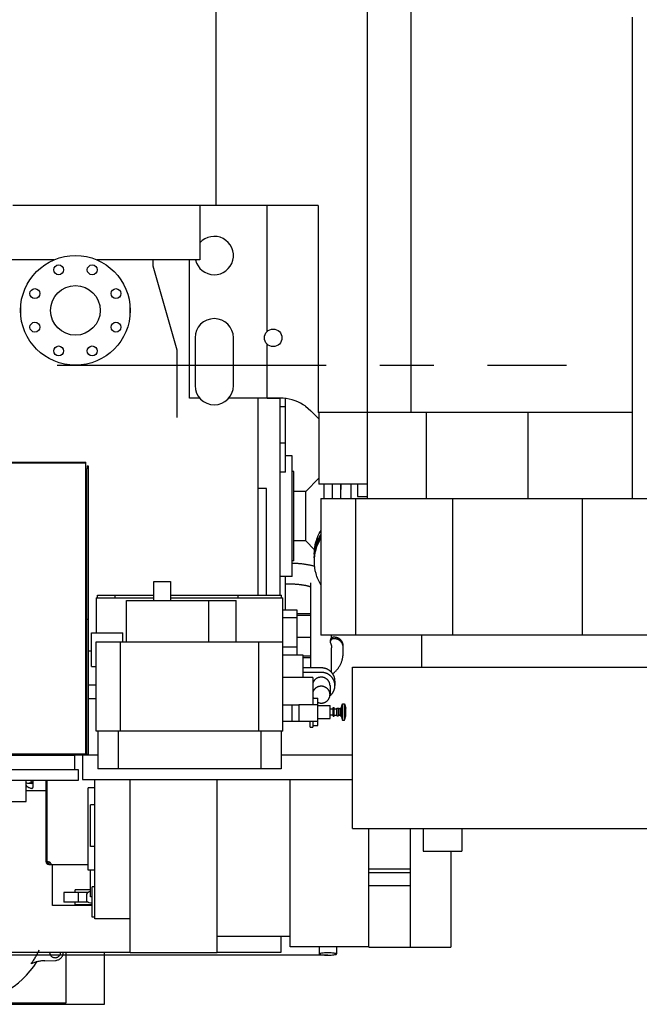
# Model space of a CAD drawing. Header units: millimetres. Extents: x 0 to 1189, y 0 to 841.
# Tile 55 of 103: x 896 to 953, y 192 to 281. Entities that reach past the tile are written whole.
import ezdxf
from ezdxf.enums import TextEntityAlignment as Align

# ---------------------------------------------------------------- set-up
doc = ezdxf.new("R2010")
doc.units = ezdxf.units.MM
doc.header["$LTSCALE"] = 65.395
doc.linetypes.add('CENTER', pattern=[0.6, 0.375, -0.075, 0.075, -0.075])
doc.linetypes.add('PHANTOM', pattern=[0.8, 0.45, -0.05, 0.1, -0.05, 0.1, -0.05])
doc.layers.get('0').update_dxf_attribs({"linetype": 'CONTINUOUS'})
for name, color, linetype in [('1007_881500_59_ABL712', 7, 'CONTINUOUS'), ('1007_881501_99_PBL713', 7, 'CONTINUOUS'), ('1907_734000_04_SIMPLE1_C_ABL644', 7, 'CONTINUOUS'), ('1907_734000_04_SIMPLE1_T1_C_PBL645', 7, 'CONTINUOUS'), ('1907_766000_05_SIMPLE1_T1_X_PBL708', 7, 'CONTINUOUS'), ('1907_766000_05_SIMPLE1_X_ABL707', 7, 'CONTINUOUS'), ('1907_881500_13_ABL711', 7, 'CONTINUOUS'), ('1937_111000_09_SIMPLE1_D_ABL646', 7, 'CONTINUOUS'), ('1937_111000_09_SIMPLE1_T1_D_PBL647', 7, 'CONTINUOUS'), ('1937_111200_09_SIMPLE1_B_ABL650', 7, 'CONTINUOUS'), ('1937_111200_09_SIMPLE1_T11_B_PBL750', 7, 'CONTINUOUS'), ('1937_111200_09_SIMPLE1_T7_B_PBL723', 7, 'CONTINUOUS'), ('32007_040000_TLKGS_KS_V_ABL630', 7, 'CONTINUOUS'), ('32007_041000_TLKGS_KS_V_ABL631', 7, 'CONTINUOUS'), ('32007_060000_TLKGS_KGS_ABL709', 7, 'CONTINUOUS'), ('32007_060000_TLKGS_KGS_V_ABL703', 7, 'CONTINUOUS'), ('32007_061000_TLKGS_KGS_ABL710', 7, 'CONTINUOUS'), ('32007_061000_TLKGS_KGS_V_ABL704', 7, 'CONTINUOUS'), ('32007_062000_TLKGS_KGS_TL_V_ABL719', 7, 'CONTINUOUS'), ('32007_116500_01_SIMPLE1_T1_X_PBL945', 7, 'CONTINUOUS'), ('32007_116500_01_SIMPLE1_T3_X_PBL946', 7, 'CONTINUOUS'), ('32007_116500_01_SIMPLE1_X#AF3_ABL660', 7, 'CONTINUOUS'), ('32007_390200_01_SIMPLE1_T2_X_PBL774', 7, 'CONTINUOUS'), ('32007_390200_01_SIMPLE1_X#AF0_ABL663', 7, 'CONTINUOUS'), ('32007_448100_02_SIMPLE1_T1_X_PBL706', 7, 'CONTINUOUS'), ('32007_448100_02_SIMPLE1_T2_X_PBL775', 7, 'CONTINUOUS'), ('32007_448100_02_SIMPLE1_X_ABL705', 7, 'CONTINUOUS'), ('32007_633500_01_SIMPLE1_T1_X_PBL777', 7, 'CONTINUOUS'), ('32007_633500_01_SIMPLE1_X_ABL776', 7, 'CONTINUOUS'), ('32007_641400_01_SIMPLE1_T1_X_PBL779', 7, 'CONTINUOUS'), ('32007_641400_01_SIMPLE1_X_ABL778', 7, 'CONTINUOUS'), ('32007_644000_01_SIMPLE1_T1_X_PBL741', 7, 'CONTINUOUS'), ('32007_644000_01_SIMPLE1_X#AF1_ABL740', 7, 'CONTINUOUS'), ('32007_648500_01_SIMPLE1_T1_X_PBL753', 7, 'CONTINUOUS'), ('32007_648500_01_SIMPLE1_X_ABL752', 7, 'CONTINUOUS'), ('32007_723600_01_SIMPLE1_A_ABL748', 7, 'CONTINUOUS'), ('32007_723600_01_SIMPLE1_T1_A_PBL749', 7, 'CONTINUOUS'), ('32007_725700_01_SIMPLE1_T1_X_PBL721', 7, 'CONTINUOUS'), ('32007_725700_01_SIMPLE1_X_ABL720', 7, 'CONTINUOUS'), ('32007_836000_02_SIMPLE1_T2_X_PBL949', 7, 'CONTINUOUS'), ('32007_836000_02_SIMPLE1_T3_X_PBL781', 7, 'CONTINUOUS'), ('32007_836000_02_SIMPLE1_X_ABL780', 7, 'CONTINUOUS'), ('32067_000000_TLKGS_MARKETING_ABL629', 7, 'CONTINUOUS'), ('32067_030000_TLKGS_V_ABL640', 7, 'CONTINUOUS'), ('32067_100000_TLKGS_V_ABL641', 7, 'CONTINUOUS'), ('32067_152000_01_SIMPLE1_T1_X_PBL643', 7, 'CONTINUOUS'), ('32067_152000_01_SIMPLE1_T2_X_PBL698', 7, 'CONTINUOUS'), ('32067_152000_01_SIMPLE1_X_ABL642', 7, 'CONTINUOUS'), ('32067_171000_01_SIMPLE1_T1_X_PBL673', 7, 'CONTINUOUS'), ('32067_171000_01_SIMPLE1_T3_X_PBL728', 7, 'CONTINUOUS'), ('32067_171000_01_SIMPLE1_X_ABL668', 7, 'CONTINUOUS'), ('32067_300000_TLKGS_V_ABL653', 7, 'CONTINUOUS'), ('32067_390200_01_SIMPLE1_T1_X_PBL655', 7, 'CONTINUOUS'), ('32067_390200_01_SIMPLE1_X_ABL654', 7, 'CONTINUOUS'), ('32067_700000_TLKGS_V_ABL665', 7, 'CONTINUOUS'), ('32067_727000_01_SIMPLE1_T1_X_PBL667', 7, 'CONTINUOUS'), ('32067_727000_01_SIMPLE1_X_ABL666', 7, 'CONTINUOUS'), ('34007_452000_01_SIMPLE1_T1_X_PBL727', 7, 'CONTINUOUS'), ('34007_452000_01_SIMPLE1_X_ABL726', 7, 'CONTINUOUS'), ('D6336-L63X30_PBL722', 7, 'CONTINUOUS'), ('top_7_VBL628', 7, 'CONTINUOUS')]:
    doc.layers.add(name, color=color, linetype=linetype)
doc.styles.get("Standard").update_dxf_attribs({"font": 'txt', "width": 0.6})
doc.dimstyles.new('DIMSTYLE_2', dxfattribs={"dimtxt": 3.5, "dimasz": 3.5, "dimexe": 1.8, "dimexo": 0, "dimgap": 0.875, "dimtad": 1, "dimdec": 0, "dimlfac": 20, "dimdsep": 46, "dimtxsty": 'Standard', "dimblk": '_FILLED', "dimblk1": '_FILLED', "dimblk2": '_FILLED', "dimcen": 0.09, "dimadec": 0, "dimazin": 0, "dimtp": 2, "dimtm": 2, "dimtfac": 1, "dimtdec": 0, "dimtofl": 0, "dimtmove": 0, "dimatfit": 3, "dimldrblk": '_FILLED', "dimfxl": 1, "dimtolj": 1, "dimarcsym": 0})

# ---------------------------------------------------------------- blocks, each defined once
blk = doc.blocks.new('_FILLED')
at = {"color": 0, "linetype": 'ByBlock'}
blk.add_solid([(0, 0), (-1, 0.167), (-1, -0.167)], dxfattribs=at)
blk = doc.blocks.new('*D2')
at = {"color": 2, "linetype": 'Continuous'}
for p, q in [((940.557, 305.65), (695.6, 305.65)), ((697.4, 305.65), (697.4, 250.94)), ((697.4, 196.231), (697.4, 250.94)), ((924.363, 196.231), (695.6, 196.231))]:
    blk.add_line(p, q, dxfattribs=at)
at = {"color": 2, "linetype": 'Continuous', "xscale": 3.5, "yscale": 3.5, "zscale": 3.5}
for p, rotation in [((697.4, 305.65), 90), ((697.4, 196.231), 270)]:
    blk.add_blockref('_FILLED', p, dxfattribs=dict(at, rotation=rotation))
at = {"color": 2, "linetype": 'Continuous', "width": 0.636905}
blk.add_text('2188', height=3.5, rotation=90, dxfattribs=at).set_placement((696.525, 250.94), align=Align.CENTER)
blk = doc.blocks.new('*D32')
at = {"color": 2, "linetype": 'Continuous'}
for p, q in [((707.4, 285.975), (707.4, 325.985)), ((994.588, 254.072), (994.588, 325.985)), ((707.4, 324.185), (850.994, 324.185)), ((994.588, 324.185), (850.994, 324.185))]:
    blk.add_line(p, q, dxfattribs=at)
at = {"color": 2, "linetype": 'Continuous', "xscale": 3.5, "yscale": 3.5, "zscale": 3.5, "rotation": 180}
blk.add_blockref('_FILLED', (707.4, 324.185), dxfattribs=at)
at = {"color": 2, "linetype": 'Continuous', "xscale": 3.5, "yscale": 3.5, "zscale": 3.5}
blk.add_blockref('_FILLED', (994.588, 324.185), dxfattribs=at)
at = {"color": 2, "linetype": 'Continuous', "width": 0.672619}
blk.add_text('5744', height=3.5, dxfattribs=at).set_placement((850.994, 325.06), align=Align.CENTER)
blk = doc.blocks.new('1907_734000_04_SIMPLE1_T1_C_PBL645', base_point=(824.801, 250))
at = {"layer": '1907_734000_04_SIMPLE1_T1_C_PBL645', "color": 2, "linetype": 'CENTER'}
blk.add_line((703.492, 250), (946.109, 250), dxfattribs=at)
blk = doc.blocks.new('1907_734000_04_SIMPLE1_C_ABL644', base_point=(824.801, 250))
at = {"layer": '1907_734000_04_SIMPLE1_T1_C_PBL645'}
blk.add_blockref('1907_734000_04_SIMPLE1_T1_C_PBL645', (824.801, 250), dxfattribs=at)
blk = doc.blocks.new('32007_041000_TLKGS_KS_V_ABL631', base_point=(824.801, 259.118))
at = {"layer": '1907_734000_04_SIMPLE1_C_ABL644'}
blk.add_blockref('1907_734000_04_SIMPLE1_C_ABL644', (824.801, 250), dxfattribs=at)
blk = doc.blocks.new('32007_040000_TLKGS_KS_V_ABL630', base_point=(824.801, 259.118))
at = {"layer": '32007_041000_TLKGS_KS_V_ABL631'}
blk.add_blockref('32007_041000_TLKGS_KS_V_ABL631', (824.801, 259.118), dxfattribs=at)
blk = doc.blocks.new('32067_152000_01_SIMPLE1_T1_X_PBL643', base_point=(821.2, 250))
at = {"layer": '32067_152000_01_SIMPLE1_T1_X_PBL643', "color": 8, "linetype": 'PHANTOM'}
for p, q in [((920.75, 230.05), (920.5, 230.05)), ((922.8, 222.416), (922.8, 230.173)), ((922.8, 227.33), (921.513, 227.33)), ((922.8, 227.193), (921.513, 227.193)), ((924.7, 225.149), (924.7, 225.41)), ((921.513, 225.222), (922.8, 225.222)), ((924.572, 224.913), (924.572, 224.776)), ((924.95, 225.202), (924.872, 225.202)), ((924.95, 225.064), (924.872, 225.064)), ((925.75, 223.766), (925.75, 224.433)), ((922.8, 223.472), (922.075, 223.472)), ((924.7, 221.995), (924.7, 224.247)), ((922.8, 223.334), (922.075, 223.334)), ((923.75, 222.416), (922.075, 222.416)), ((923.75, 222.003), (922.075, 222.003)), ((924.55, 220.801), (924.55, 219.975)), ((925, 221.215), (925, 220.801)), ((920.1, 196.5), (920.1, 197.944)), ((892.25, 196.5), (906.325, 196.5)), ((914.275, 196.5), (920.1, 196.5))]:
    blk.add_line(p, q, dxfattribs=at)
blk.add_arc((923.703, 219.978), 0.753, 200.86349, 205.89262, dxfattribs=at)
for points, knots in [([(923.153, 231.665), (922.84, 231.754), (922.157, 231.882), (921.466, 231.934), (921.1, 231.945)], [0, 0, 0, 0, 0.470758, 1, 1, 1, 1]), ([(922.801, 229.785), (922.679, 229.828), (922.391, 229.904), (921.709, 230.019), (921.145, 230.05), (920.75, 230.05)], [0, 0, 0, 0, 0.186928, 0.429471, 1, 1, 1, 1]), ([(924.872, 225.202), (924.796, 225.202), (924.639, 225.143), (924.572, 224.987), (924.572, 224.913)], [0, 0, 0, 0, 0.506982, 1, 1, 1, 1]), ([(924.872, 225.064), (924.796, 225.064), (924.639, 225.005), (924.572, 224.85), (924.572, 224.776)], [0, 0, 0, 0, 0.506982, 1, 1, 1, 1]), ([(925.75, 224.433), (925.75, 224.533), (925.708, 224.737), (925.529, 224.992), (925.263, 225.162), (925.054, 225.202), (924.95, 225.202)], [0, 0, 0, 0, 0.245421, 0.493549, 0.745456, 1, 1, 1, 1]), ([(925.75, 224.295), (925.75, 224.395), (925.708, 224.599), (925.529, 224.854), (925.263, 225.024), (925.054, 225.064), (924.95, 225.064)], [0, 0, 0, 0, 0.245421, 0.493549, 0.745456, 1, 1, 1, 1]), ([(924.793, 221.875), (925.085, 222.095), (925.574, 222.67), (925.75, 223.406), (925.75, 223.766)], [0, 0, 0, 0, 0.503475, 1, 1, 1, 1]), ([(925, 221.215), (925, 221.371), (924.934, 221.69), (924.654, 222.089), (924.239, 222.355), (923.912, 222.416), (923.75, 222.416)], [0, 0, 0, 0, 0.245421, 0.493549, 0.745456, 1, 1, 1, 1]), ([(925, 220.801), (925, 220.958), (924.934, 221.276), (924.654, 221.676), (924.239, 221.941), (923.912, 222.003), (923.75, 222.003)], [0, 0, 0, 0, 0.245421, 0.493549, 0.745456, 1, 1, 1, 1]), ([(924.55, 220.801), (924.55, 220.89), (924.517, 221.071), (924.328, 221.385), (923.899, 221.623), (923.415, 221.54), (923.128, 221.309), (923.031, 221.15), (922.999, 221.067)], [0, 0, 0, 0, 0.123276, 0.247657, 0.497529, 0.749534, 0.875605, 1, 1, 1, 1]), ([(924.545, 219.874), (924.684, 219.984), (924.917, 220.268), (925, 220.626), (925, 220.801)], [0, 0, 0, 0, 0.503329, 1, 1, 1, 1]), ([(924.55, 219.975), (924.55, 220.064), (924.517, 220.244), (924.328, 220.558), (923.899, 220.796), (923.415, 220.713), (923.127, 220.482), (923.031, 220.323), (922.999, 220.239)], [0, 0, 0, 0, 0.123278, 0.24766, 0.497535, 0.749538, 0.875607, 1, 1, 1, 1]), ([(923.45, 219.262), (923.57, 219.215), (923.836, 219.179), (924.212, 219.309), (924.484, 219.595), (924.55, 219.85), (924.55, 219.975)], [0, 0, 0, 0, 0.253798, 0.506658, 0.755264, 1, 1, 1, 1])]:
    blk.add_open_spline(points, degree=3, knots=knots, dxfattribs=at)
for points in [[(924.572, 224.776), (924.572, 224.732), (924.583, 224.687), (924.603, 224.649)], [(924.603, 224.649), (924.666, 224.526), (924.7, 224.385), (924.7, 224.247)]]:
    blk.add_open_spline(points, degree=3, dxfattribs=at)
blk = doc.blocks.new('32067_152000_01_SIMPLE1_T2_X_PBL698', base_point=(891, 196.979))
at = {"layer": '32067_152000_01_SIMPLE1_T2_X_PBL698', "color": 8, "linetype": 'PHANTOM'}
for p, q in [((878, 196.5), (878, 191.75)), ((881.5, 196.5), (881.5, 191.875)), ((882.479, 195.75), (883.424, 195.724)), ((898.576, 195.724), (899.521, 195.75)), ((900.5, 191.875), (900.5, 196.5)), ((904, 191.75), (904, 196.5)), ((878, 191.75), (904, 191.75)), ((881.5, 191.875), (900.5, 191.875))]:
    blk.add_line(p, q, dxfattribs=at)
for radius in [2.207, 2.085]:
    blk.add_circle((891, 200), radius, dxfattribs=at)
for centre, radius, start, end in [((891, 200), 2.598, 238.92146, 301.07854), ((891, 200), 7.788, 205.00497, 215.71532), ((891, 200), 3.5, 249.01327, 290.98673), ((891, 200), 7.788, 324.28468, 334.99503), ((882.5, 196.5), 0.75, 179.99137, 268.382), ((882.5, 196.5), 0.5, 180, 360), ((883.325, 192.225), 3.5, 67.28581, 88.382), ((898.675, 192.225), 3.5, 91.618, 112.71419), ((899.5, 196.5), 0.5, 180, 360), ((899.5, 196.5), 0.75, 271.618, 0.00863), ((891, 200), 8.125, 212.57357, 327.42643)]:
    blk.add_arc(centre, radius, start, end, dxfattribs=at)
blk = doc.blocks.new('32067_152000_01_SIMPLE1_X_ABL642', base_point=(821.2, 250))
at = {"layer": '32067_152000_01_SIMPLE1_T1_X_PBL643'}
blk.add_blockref('32067_152000_01_SIMPLE1_T1_X_PBL643', (821.2, 250), dxfattribs=at)
at = {"layer": '32067_152000_01_SIMPLE1_T2_X_PBL698'}
blk.add_blockref('32067_152000_01_SIMPLE1_T2_X_PBL698', (891, 196.979), dxfattribs=at)
blk = doc.blocks.new('1937_111000_09_SIMPLE1_T1_D_PBL647', base_point=(817.95, 248.521))
at = {"layer": '1937_111000_09_SIMPLE1_T1_D_PBL647', "color": 7, "linetype": 'Continuous'}
for p, q in [((918, 229.05), (918, 246.995)), ((841.022, 214.5), (903.4, 214.5)), ((896.85, 211.25), (898.675, 211.25))]:
    blk.add_line(p, q, dxfattribs=at)
blk.add_arc((898.5, 215), 0.875, 214.63949, 218.51591, dxfattribs=at)
blk = doc.blocks.new('1937_111000_09_SIMPLE1_D_ABL646', base_point=(817.95, 248.521))
at = {"layer": '1937_111000_09_SIMPLE1_T1_D_PBL647'}
blk.add_blockref('1937_111000_09_SIMPLE1_T1_D_PBL647', (817.95, 248.521), dxfattribs=at)
blk = doc.blocks.new('1937_111200_09_SIMPLE1_T7_B_PBL723', base_point=(888.53, 213.3))
at = {"layer": '1937_111200_09_SIMPLE1_T7_B_PBL723', "color": 7, "linetype": 'Continuous'}
for p, q in [((875.755, 214.45), (901.305, 214.45)), ((875.755, 213.15), (875.755, 214.45)), ((901.305, 213.15), (901.305, 214.45)), ((875.455, 213.15), (901.605, 213.15)), ((875.455, 213.15), (875.455, 212.15)), ((901.605, 213.15), (901.605, 212.15)), ((901.605, 212.15), (875.455, 212.15))]:
    blk.add_line(p, q, dxfattribs=at)
blk = doc.blocks.new('1937_111200_09_SIMPLE1_T11_B_PBL750', base_point=(918.375, 233.9))
at = {"layer": '1937_111200_09_SIMPLE1_T11_B_PBL750', "color": 7, "linetype": 'Continuous'}
for p, q in [((918.75, 238.75), (918, 238.75)), ((918.75, 229.05), (918.75, 238.75))]:
    blk.add_line(p, q, dxfattribs=at)
blk = doc.blocks.new('1937_111200_09_SIMPLE1_B_ABL650', base_point=(818.7, 242.039))
at = {"layer": '1937_111200_09_SIMPLE1_T11_B_PBL750'}
blk.add_blockref('1937_111200_09_SIMPLE1_T11_B_PBL750', (918.375, 233.9), dxfattribs=at)
at = {"layer": '1937_111200_09_SIMPLE1_T7_B_PBL723'}
blk.add_blockref('1937_111200_09_SIMPLE1_T7_B_PBL723', (888.53, 213.3), dxfattribs=at)
blk = doc.blocks.new('32007_116500_01_SIMPLE1_T1_X_PBL945', base_point=(901.35, 255))
at = {"layer": '32007_116500_01_SIMPLE1_T1_X_PBL945', "color": 7, "linetype": 'Continuous'}
for start, end in [(177.00422, 182.99578), (357.00422, 2.99578)]:
    blk.add_arc((901.35, 255), 5, start, end, dxfattribs=at)
blk = doc.blocks.new('32007_116500_01_SIMPLE1_T3_X_PBL946', base_point=(901.35, 255))
at = {"layer": '32007_116500_01_SIMPLE1_T3_X_PBL946', "color": 7, "linetype": 'Continuous'}
for centre, radius in [((901.35, 255), 5), ((899.819, 258.696), 0.45), ((902.881, 258.696), 0.45), ((897.654, 256.531), 0.45), ((901.35, 255), 2.263), ((905.046, 256.531), 0.45), ((897.654, 253.469), 0.45), ((905.046, 253.469), 0.45), ((899.819, 251.304), 0.45), ((902.881, 251.304), 0.45)]:
    blk.add_circle(centre, radius, dxfattribs=at)
blk = doc.blocks.new('32007_116500_01_SIMPLE1_X#AF3_ABL660', base_point=(817.15, 251.65))
at = {"layer": '32007_116500_01_SIMPLE1_T1_X_PBL945'}
blk.add_blockref('32007_116500_01_SIMPLE1_T1_X_PBL945', (901.35, 255), dxfattribs=at)
at = {"layer": '32007_116500_01_SIMPLE1_T3_X_PBL946'}
blk.add_blockref('32007_116500_01_SIMPLE1_T3_X_PBL946', (901.35, 255), dxfattribs=at)
blk = doc.blocks.new('32067_171000_01_SIMPLE1_T1_X_PBL673', base_point=(818.9, 227.608))
at = {"layer": '32067_171000_01_SIMPLE1_T1_X_PBL673', "color": 7, "linetype": 'Continuous'}
for p, q in [((892.171, 241.113), (902.3, 241.113)), ((892.201, 241.166), (902.3, 241.166)), ((902.3, 214.55), (902.3, 241.166)), ((902.3, 214.55), (735.5, 214.55))]:
    blk.add_line(p, q, dxfattribs=at)
blk = doc.blocks.new('32067_171000_01_SIMPLE1_T3_X_PBL728', base_point=(902.4, 227.69))
at = {"layer": '32067_171000_01_SIMPLE1_T3_X_PBL728', "color": 7, "linetype": 'Continuous'}
for p, q in [((902.3, 240.56), (902.425, 240.56)), ((902.35, 240.56), (902.35, 214.55)), ((902.425, 240.83), (902.5, 240.83)), ((902.425, 240.83), (902.425, 240.56)), ((902.5, 240.83), (902.5, 214.55)), ((902.3, 240.485), (902.35, 240.485)), ((902.35, 226.848), (902.5, 226.848)), ((902.35, 214.55), (902.5, 214.55))]:
    blk.add_line(p, q, dxfattribs=at)
blk = doc.blocks.new('32067_171000_01_SIMPLE1_X_ABL668', base_point=(818.134, 227.608))
at = {"layer": '32067_171000_01_SIMPLE1_T1_X_PBL673'}
blk.add_blockref('32067_171000_01_SIMPLE1_T1_X_PBL673', (818.9, 227.608), dxfattribs=at)
at = {"layer": '32067_171000_01_SIMPLE1_T3_X_PBL728'}
blk.add_blockref('32067_171000_01_SIMPLE1_T3_X_PBL728', (902.4, 227.69), dxfattribs=at)
blk = doc.blocks.new('32067_100000_TLKGS_V_ABL641', base_point=(821.2, 250))
at = {"layer": '1937_111000_09_SIMPLE1_D_ABL646'}
blk.add_blockref('1937_111000_09_SIMPLE1_D_ABL646', (817.95, 248.521), dxfattribs=at)
at = {"layer": '1937_111200_09_SIMPLE1_B_ABL650'}
blk.add_blockref('1937_111200_09_SIMPLE1_B_ABL650', (818.7, 242.039), dxfattribs=at)
at = {"layer": '32007_116500_01_SIMPLE1_X#AF3_ABL660'}
blk.add_blockref('32007_116500_01_SIMPLE1_X#AF3_ABL660', (817.15, 251.65), dxfattribs=at)
at = {"layer": '32067_152000_01_SIMPLE1_X_ABL642'}
blk.add_blockref('32067_152000_01_SIMPLE1_X_ABL642', (821.2, 250), dxfattribs=at)
at = {"layer": '32067_171000_01_SIMPLE1_X_ABL668'}
blk.add_blockref('32067_171000_01_SIMPLE1_X_ABL668', (818.134, 227.608), dxfattribs=at)
blk = doc.blocks.new('32067_390200_01_SIMPLE1_T1_X_PBL655', base_point=(808.128, 246.05))
at = {"layer": '32067_390200_01_SIMPLE1_T1_X_PBL655', "color": 7, "linetype": 'Continuous'}
for p, q in [((896.85, 214.45), (896.85, 214.5)), ((896.85, 210.25), (896.85, 212.15)), ((895.5, 210.25), (896.85, 210.25))]:
    blk.add_line(p, q, dxfattribs=at)
blk = doc.blocks.new('32067_390200_01_SIMPLE1_X_ABL654', base_point=(808.1275, 246.05))
at = {"layer": '32067_390200_01_SIMPLE1_T1_X_PBL655'}
blk.add_blockref('32067_390200_01_SIMPLE1_T1_X_PBL655', (808.1275, 246.05), dxfattribs=at)
blk = doc.blocks.new('32007_390200_01_SIMPLE1_T2_X_PBL774', base_point=(909.5, 252.415))
at = {"layer": '32007_390200_01_SIMPLE1_T2_X_PBL774', "color": 40, "linetype": 'Continuous'}
for p, q in [((908.4, 259.604), (908.4, 259.061)), ((908.4, 259.061), (910.6, 251.39)), ((910.6, 251.39), (910.6, 245.227))]:
    blk.add_line(p, q, dxfattribs=at)
blk = doc.blocks.new('32007_390200_01_SIMPLE1_X#AF0_ABL663', base_point=(819.6, 245.75))
at = {"layer": '32007_390200_01_SIMPLE1_T2_X_PBL774'}
blk.add_blockref('32007_390200_01_SIMPLE1_T2_X_PBL774', (909.5, 252.415), dxfattribs=at)
blk = doc.blocks.new('32067_300000_TLKGS_V_ABL653', base_point=(815.002, 255.705))
at = {"layer": '32007_390200_01_SIMPLE1_X#AF0_ABL663'}
blk.add_blockref('32007_390200_01_SIMPLE1_X#AF0_ABL663', (819.6, 245.75), dxfattribs=at)
at = {"layer": '32067_390200_01_SIMPLE1_X_ABL654'}
blk.add_blockref('32067_390200_01_SIMPLE1_X_ABL654', (808.128, 246.05), dxfattribs=at)
blk = doc.blocks.new('32067_727000_01_SIMPLE1_T1_X_PBL667', base_point=(855.913, 265.322))
at = {"layer": '32067_727000_01_SIMPLE1_T1_X_PBL667', "color": 7, "linetype": 'Continuous'}
for p, q in [((914.135, 294.242), (914.135, 264.55)), ((927.975, 237.86), (927.975, 294.242)), ((931.938, 245.685), (931.938, 294.24)), ((952.125, 237.86), (952.125, 281.74)), ((923.462, 264.55), (895.638, 264.55)), ((912.689, 264.55), (912.689, 259.604)), ((923.462, 264.55), (923.462, 245.685)), ((899.412, 259.604), (753.964, 259.604)), ((912.689, 259.604), (903.288, 259.604)), ((952.125, 245.685), (923.462, 245.685)), ((923.541, 245.685), (923.541, 239.15)), ((933.341, 237.86), (933.341, 245.685)), ((942.614, 237.86), (942.614, 245.685)), ((927.975, 239.15), (923.541, 239.15)), ((923.723, 237.86), (971.978, 237.86)), ((923.723, 237.86), (923.723, 225.41)), ((926.887, 237.86), (926.887, 225.41)), ((935.702, 237.86), (935.702, 225.41)), ((947.517, 237.86), (947.517, 225.41)), ((970.556, 225.41), (923.723, 225.41))]:
    blk.add_line(p, q, dxfattribs=at)
blk = doc.blocks.new('32067_727000_01_SIMPLE1_X_ABL666', base_point=(855.913, 265.322))
at = {"layer": '32067_727000_01_SIMPLE1_T1_X_PBL667'}
blk.add_blockref('32067_727000_01_SIMPLE1_T1_X_PBL667', (855.913, 265.322), dxfattribs=at)
blk = doc.blocks.new('32067_700000_TLKGS_V_ABL665', base_point=(855.913, 265.322))
at = {"layer": '32067_727000_01_SIMPLE1_X_ABL666'}
blk.add_blockref('32067_727000_01_SIMPLE1_X_ABL666', (855.913, 265.322), dxfattribs=at)
blk = doc.blocks.new('32067_030000_TLKGS_V_ABL640', base_point=(848.501, 250))
at = {"layer": '32067_100000_TLKGS_V_ABL641'}
blk.add_blockref('32067_100000_TLKGS_V_ABL641', (821.2, 250), dxfattribs=at)
at = {"layer": '32067_300000_TLKGS_V_ABL653'}
blk.add_blockref('32067_300000_TLKGS_V_ABL653', (815.002, 255.705), dxfattribs=at)
at = {"layer": '32067_700000_TLKGS_V_ABL665'}
blk.add_blockref('32067_700000_TLKGS_V_ABL665', (855.913, 265.322), dxfattribs=at)
blk = doc.blocks.new('32007_448100_02_SIMPLE1_T1_X_PBL706', base_point=(919.275, 205.465))
at = {"layer": '32007_448100_02_SIMPLE1_T1_X_PBL706', "color": 7, "linetype": 'Continuous'}
for p, q in [((902, 214.5), (902, 212.25)), ((920.1, 214.5), (926.585, 214.5)), ((902, 212.25), (926.585, 212.25)), ((903.125, 199.536), (903.125, 212.25)), ((906.325, 196.43), (906.325, 212.25)), ((914.275, 196.43), (914.275, 212.25)), ((920.925, 197), (920.925, 212.25)), ((903.125, 211.475), (902.525, 211.475)), ((902.525, 203.975), (902.525, 211.475)), ((903.125, 209.925), (902.725, 209.925)), ((902.725, 206.125), (902.725, 209.925)), ((928.075, 196.945), (928.075, 207.785)), ((931.875, 196.945), (931.875, 207.785)), ((933.05, 207.785), (933.05, 205.719)), ((936.55, 207.785), (936.55, 205.719)), ((903.125, 206.125), (902.725, 206.125)), ((933.05, 205.719), (936.55, 205.719)), ((935.575, 205.719), (935.575, 196.945)), ((903.125, 203.975), (902.525, 203.975)), ((902.725, 201.55), (902.725, 203.975)), ((928.075, 204.108), (931.875, 204.108)), ((928.075, 203.757), (931.875, 203.757)), ((903.125, 202.45), (902.875, 202.45)), ((902.875, 199.7), (902.875, 202.45)), ((928.075, 202.568), (931.875, 202.568)), ((902.875, 201.55), (902.725, 201.55)), ((903.125, 199.7), (902.875, 199.7)), ((906.325, 199.536), (903.125, 199.536)), ((920.925, 197.944), (914.275, 197.944)), ((928.075, 197), (920.925, 197)), ((928.075, 196.945), (935.575, 196.945)), ((914.275, 196.43), (906.325, 196.43))]:
    blk.add_line(p, q, dxfattribs=at)
blk = doc.blocks.new('32007_448100_02_SIMPLE1_T2_X_PBL775', base_point=(924.349, 196.615))
at = {"layer": '32007_448100_02_SIMPLE1_T2_X_PBL775', "color": 7, "linetype": 'Continuous'}
for p, q in [((923.549, 197), (923.549, 196.335)), ((925.149, 197), (925.149, 196.336))]:
    blk.add_line(p, q, dxfattribs=at)
for points, knots in [([(924.352, 196.44), (924.25, 196.44), (924.06, 196.435), (923.813, 196.416), (923.649, 196.388), (923.572, 196.363), (923.549, 196.343), (923.549, 196.335)], [0, 0, 0, 0, 0.373903, 0.692245, 0.908251, 0.968834, 1, 1, 1, 1]), ([(923.549, 196.335), (923.549, 196.326), (923.572, 196.307), (923.648, 196.282), (923.811, 196.254), (924.056, 196.236), (924.245, 196.231), (924.346, 196.231)], [0, 0, 0, 0, 0.03119, 0.091699, 0.307423, 0.62563, 1, 1, 1, 1]), ([(924.346, 196.231), (924.449, 196.231), (924.639, 196.236), (924.885, 196.254), (925.049, 196.282), (925.126, 196.308), (925.149, 196.327), (925.149, 196.336)], [0, 0, 0, 0, 0.373903, 0.692245, 0.908251, 0.968834, 1, 1, 1, 1]), ([(925.149, 196.336), (925.149, 196.344), (925.127, 196.364), (925.05, 196.389), (924.887, 196.416), (924.643, 196.435), (924.454, 196.44), (924.352, 196.44)], [0, 0, 0, 0, 0.03119, 0.091699, 0.307423, 0.62563, 1, 1, 1, 1])]:
    blk.add_open_spline(points, degree=3, knots=knots, dxfattribs=at)
blk = doc.blocks.new('32007_448100_02_SIMPLE1_X_ABL705', base_point=(919.275, 205.365))
at = {"layer": '32007_448100_02_SIMPLE1_T1_X_PBL706'}
blk.add_blockref('32007_448100_02_SIMPLE1_T1_X_PBL706', (919.275, 205.465), dxfattribs=at)
at = {"layer": '32007_448100_02_SIMPLE1_T2_X_PBL775'}
blk.add_blockref('32007_448100_02_SIMPLE1_T2_X_PBL775', (924.349, 196.615), dxfattribs=at)
blk = doc.blocks.new('1907_766000_05_SIMPLE1_T1_X_PBL708', base_point=(901.063, 202.625))
at = {"layer": '1907_766000_05_SIMPLE1_T1_X_PBL708', "color": 7, "linetype": 'Continuous'}
for p, q in [((899.25, 200.75), (899.25, 204.5)), ((902.517, 201.95), (900.3, 201.95)), ((900.3, 201.95), (900.3, 201.05)), ((902.725, 202.175), (901.325, 202.175)), ((901.325, 201.95), (901.325, 202.175)), ((901.6, 201.95), (901.6, 201.05)), ((902.517, 201.05), (900.3, 201.05)), ((901.325, 200.825), (901.325, 201.05)), ((902.35, 201.804), (902.35, 201.196)), ((902.875, 200.75), (899.25, 200.75)), ((902.875, 200.825), (901.325, 200.825))]:
    blk.add_line(p, q, dxfattribs=at)
for start, end in [(94.2252, 143.59916), (216.40084, 282.71055)]:
    blk.add_arc((902.763, 201.5), 0.512, start, end, dxfattribs=at)
blk = doc.blocks.new('1907_766000_05_SIMPLE1_X_ABL707', base_point=(901.063, 202.625))
at = {"layer": '1907_766000_05_SIMPLE1_T1_X_PBL708'}
blk.add_blockref('1907_766000_05_SIMPLE1_T1_X_PBL708', (901.063, 202.625), dxfattribs=at)
blk = doc.blocks.new('34007_452000_01_SIMPLE1_T1_X_PBL727', base_point=(914.14, 221.738))
at = {"layer": '34007_452000_01_SIMPLE1_T1_X_PBL727', "color": 7, "linetype": 'Continuous'}
for p, q in [((908.5, 230.275), (910, 230.275)), ((908.5, 228.55), (908.5, 230.275)), ((910, 230.275), (910, 228.55)), ((903.375, 229.05), (908.5, 229.05)), ((903.375, 228.8), (903.375, 229.05)), ((904.975, 228.8), (904.975, 229.05)), ((910, 229.05), (920.125, 229.05)), ((916.175, 228.8), (916.175, 229.05)), ((920.125, 228.8), (920.125, 229.05)), ((903.25, 228.8), (908.5, 228.8)), ((903.25, 228.8), (903.25, 225.6)), ((906, 228.55), (916, 228.55)), ((906, 224.8), (906, 228.55)), ((910, 228.8), (920.25, 228.8)), ((913.5, 224.8), (913.5, 228.55)), ((916, 224.8), (916, 228.55)), ((920.25, 216.65), (920.25, 228.8)), ((920.25, 227.692), (921.513, 227.692)), ((921.513, 227.692), (921.513, 223.591)), ((920.25, 227.017), (921.513, 227.017)), ((902.825, 225.6), (905.675, 225.6)), ((902.825, 222.55), (902.825, 225.6)), ((905.675, 224.8), (905.675, 225.6)), ((903.25, 224.8), (920.25, 224.8)), ((903.25, 216.65), (903.25, 224.8)), ((905.45, 216.65), (905.45, 224.8)), ((918.05, 216.65), (918.05, 224.8)), ((902.35, 223.925), (902.3, 223.925)), ((902.825, 223.925), (902.5, 223.925)), ((920.25, 224.336), (921.513, 224.336)), ((920.25, 223.591), (922.075, 223.591)), ((922.075, 223.591), (922.075, 221.55)), ((902.825, 222.55), (903.25, 222.55)), ((902.35, 220.83), (902.3, 220.83)), ((903.25, 220.83), (902.5, 220.83)), ((923, 221.55), (920.25, 221.55)), ((923, 221.55), (923, 219.055)), ((902.35, 219.58), (902.3, 219.58)), ((903.25, 219.58), (902.5, 219.58)), ((920.25, 219.05), (921.7, 219.05)), ((921.075, 219.05), (921.075, 217.55)), ((923.45, 219.055), (921.7, 219.055)), ((921.7, 219.055), (921.7, 217.55)), ((923, 219.65), (923.45, 219.65)), ((923.45, 217.15), (923.45, 219.65)), ((923.45, 219), (924.55, 219)), ((924.55, 217.8), (924.55, 219)), ((925.58, 218.75), (925.687, 219.15)), ((925.687, 219.15), (925.873, 219.15)), ((925.687, 217.65), (925.687, 219.15)), ((925.873, 219.15), (925.98, 218.75)), ((925.873, 217.65), (925.873, 219.15)), ((924.55, 218.68), (924.85, 218.68)), ((924.55, 218.12), (924.85, 218.12)), ((924.85, 218.8), (924.93, 218.8)), ((924.85, 218), (924.85, 218.8)), ((924.93, 218), (924.93, 218.8)), ((924.93, 218.688), (925.18, 218.688)), ((924.93, 218.113), (925.18, 218.113)), ((925.18, 218.75), (925.33, 218.75)), ((925.18, 218.05), (925.18, 218.75)), ((925.33, 218.05), (925.33, 218.75)), ((925.48, 218.75), (925.58, 218.75)), ((925.48, 218.05), (925.48, 218.75)), ((925.58, 218.05), (925.58, 218.75)), ((925.98, 218.05), (925.98, 218.75)), ((920.25, 217.55), (923.45, 217.55)), ((922.75, 217.025), (922.75, 217.55)), ((923, 217.55), (923, 217.025)), ((923.45, 217.8), (924.55, 217.8)), ((924.85, 218), (924.93, 218)), ((925.18, 218.05), (925.33, 218.05)), ((925.48, 218.05), (925.58, 218.05)), ((925.58, 218.05), (925.687, 217.65)), ((925.687, 217.65), (925.873, 217.65)), ((925.873, 217.65), (925.98, 218.05)), ((920.25, 216.65), (903.25, 216.65)), ((903.4, 216.65), (903.4, 213.2)), ((905.25, 216.65), (905.25, 213.2)), ((918.25, 216.65), (918.25, 213.2)), ((920.1, 216.65), (920.1, 213.2)), ((922.75, 217.025), (923, 217.025)), ((923, 217.15), (923.45, 217.15)), ((920.1, 213.2), (903.4, 213.2))]:
    blk.add_line(p, q, dxfattribs=at)
for centre, start, end in [((925.405, 218.75), 180.0191, 359.9618), ((925.405, 218.05), 0.0382, 179.9809)]:
    blk.add_arc(centre, 0.075, start, end, dxfattribs=at)
blk = doc.blocks.new('34007_452000_01_SIMPLE1_X_ABL726', base_point=(914.14, 221.7375))
at = {"layer": '34007_452000_01_SIMPLE1_T1_X_PBL727'}
blk.add_blockref('34007_452000_01_SIMPLE1_T1_X_PBL727', (914.14, 221.7375), dxfattribs=at)
blk = doc.blocks.new('32007_644000_01_SIMPLE1_T1_X_PBL741', base_point=(923.236, 236.24))
at = {"layer": '32007_644000_01_SIMPLE1_T1_X_PBL741', "color": 7, "linetype": 'Continuous'}
for p, q in [((921.1, 241.733), (920.5, 241.733)), ((921.1, 230.747), (921.1, 241.733)), ((921.25, 240.319), (921.1, 240.319)), ((921.25, 232.161), (921.25, 240.319)), ((923.541, 239.693), (922.338, 238.49)), ((924, 239.15), (924, 237.86)), ((924.75, 239.15), (924.75, 237.86)), ((925.5, 239.15), (925.5, 237.86)), ((926.472, 237.863), (926.472, 239.15)), ((922.338, 238.49), (921.25, 238.49)), ((922.338, 233.99), (922.338, 238.49)), ((922.338, 233.99), (921.25, 233.99)), ((923.145, 233.182), (922.338, 233.99)), ((923.115, 232.786), (923.115, 232.444)), ((921.25, 232.161), (921.1, 232.161)), ((921.1, 230.747), (920, 230.747))]:
    blk.add_line(p, q, dxfattribs=at)
blk.add_lwpolyline([(925.53, 239.15), (925.523, 238.827), (925.515, 238.459), (925.502, 237.86)], dxfattribs=at)
blk.add_arc((927.2, 232.444), 4.085, 180.00025, 183.00097, dxfattribs=at)
for points in [[(923.115, 232.786), (923.115, 233.157), (923.218, 233.908), (923.52, 234.602), (923.713, 234.923)], [(923.115, 232.444), (923.115, 232.815), (923.218, 233.566), (923.52, 234.26), (923.713, 234.581)]]:
    blk.add_open_spline(points, degree=3, knots=[0, 0, 0, 0, 0.497951, 1, 1, 1, 1], dxfattribs=at)
blk = doc.blocks.new('32007_644000_01_SIMPLE1_X#AF1_ABL740', base_point=(923.236, 236.24))
at = {"layer": '32007_644000_01_SIMPLE1_T1_X_PBL741'}
blk.add_blockref('32007_644000_01_SIMPLE1_T1_X_PBL741', (923.236, 236.24), dxfattribs=at)
blk = doc.blocks.new('32007_648500_01_SIMPLE1_T1_X_PBL753', base_point=(920.25, 243.606))
at = {"layer": '32007_648500_01_SIMPLE1_T1_X_PBL753', "color": 7, "linetype": 'Continuous'}
for p, q in [((920.5, 240.245), (920.5, 246.967)), ((920, 246.235), (920.5, 246.235)), ((920, 242.918), (920.5, 242.918)), ((920.5, 240.245), (920, 240.245))]:
    blk.add_line(p, q, dxfattribs=at)
blk = doc.blocks.new('32007_648500_01_SIMPLE1_X_ABL752', base_point=(920.25, 243.606))
at = {"layer": '32007_648500_01_SIMPLE1_T1_X_PBL753'}
blk.add_blockref('32007_648500_01_SIMPLE1_T1_X_PBL753', (920.25, 243.606), dxfattribs=at)
blk = doc.blocks.new('32007_633500_01_SIMPLE1_T1_X_PBL777', base_point=(920, 238.023))
at = {"layer": '32007_633500_01_SIMPLE1_T1_X_PBL777', "color": 7, "linetype": 'Continuous'}
blk.add_line((920, 229.05), (920, 246.995), dxfattribs=at)
blk = doc.blocks.new('32007_633500_01_SIMPLE1_X_ABL776', base_point=(920, 238.0225))
at = {"layer": '32007_633500_01_SIMPLE1_T1_X_PBL777'}
blk.add_blockref('32007_633500_01_SIMPLE1_T1_X_PBL777', (920, 238.0225), dxfattribs=at)
blk = doc.blocks.new('32007_641400_01_SIMPLE1_T1_X_PBL779', base_point=(920.5, 229.219))
at = {"layer": '32007_641400_01_SIMPLE1_T1_X_PBL779', "color": 7, "linetype": 'Continuous'}
blk.add_line((920.5, 227.692), (920.5, 230.747), dxfattribs=at)
blk = doc.blocks.new('32007_641400_01_SIMPLE1_X_ABL778', base_point=(920.5, 229.219))
at = {"layer": '32007_641400_01_SIMPLE1_T1_X_PBL779'}
blk.add_blockref('32007_641400_01_SIMPLE1_T1_X_PBL779', (920.5, 229.219), dxfattribs=at)
blk = doc.blocks.new('32007_061000_TLKGS_KGS_V_ABL704', base_point=(883.775, 250.428))
at = {"layer": '1907_766000_05_SIMPLE1_X_ABL707'}
blk.add_blockref('1907_766000_05_SIMPLE1_X_ABL707', (901.063, 202.625), dxfattribs=at)
at = {"layer": '32007_448100_02_SIMPLE1_X_ABL705'}
blk.add_blockref('32007_448100_02_SIMPLE1_X_ABL705', (919.275, 205.365), dxfattribs=at)
at = {"layer": '32007_633500_01_SIMPLE1_X_ABL776'}
blk.add_blockref('32007_633500_01_SIMPLE1_X_ABL776', (920, 238.023), dxfattribs=at)
at = {"layer": '32007_641400_01_SIMPLE1_X_ABL778'}
blk.add_blockref('32007_641400_01_SIMPLE1_X_ABL778', (920.5, 229.219), dxfattribs=at)
at = {"layer": '32007_644000_01_SIMPLE1_X#AF1_ABL740'}
blk.add_blockref('32007_644000_01_SIMPLE1_X#AF1_ABL740', (923.236, 236.24), dxfattribs=at)
at = {"layer": '32007_648500_01_SIMPLE1_X_ABL752'}
blk.add_blockref('32007_648500_01_SIMPLE1_X_ABL752', (920.25, 243.606), dxfattribs=at)
at = {"layer": '34007_452000_01_SIMPLE1_X_ABL726'}
blk.add_blockref('34007_452000_01_SIMPLE1_X_ABL726', (914.14, 221.738), dxfattribs=at)
blk = doc.blocks.new('32007_725700_01_SIMPLE1_T1_X_PBL721', base_point=(925.957, 240.159))
at = {"layer": '32007_725700_01_SIMPLE1_T1_X_PBL721', "color": 2, "linetype": 'CENTER'}
blk.add_line((882.5, 227.553), (882.5, 271.123), dxfattribs=at)
at = {"layer": '32007_725700_01_SIMPLE1_T1_X_PBL721', "color": 7, "linetype": 'Continuous'}
for p, q in [((932.915, 222.485), (932.915, 225.41)), ((963.085, 222.485), (963.085, 225.41)), ((926.585, 222.485), (969.415, 222.485)), ((926.585, 207.785), (926.585, 222.485)), ((969.415, 207.785), (969.415, 222.485)), ((926.585, 207.785), (969.415, 207.785))]:
    blk.add_line(p, q, dxfattribs=at)
for centre, radius, start, end in [((967.51, 264.061), 8.5, 103.9694, 104.38181), ((967.488, 264.152), 8.406, 100.53525, 103.97439), ((967.51, 248.569), 8.5, 255.61819, 256.0306), ((967.488, 248.478), 8.406, 256.02561, 259.46475)]:
    blk.add_arc(centre, radius, start, end, dxfattribs=at)
for points, knots in [([(966.141, 272.533), (965.409, 272.479), (963.924, 272.163), (961.842, 271.114), (959.95, 269.536), (957.706, 266.736), (955.766, 262.27), (954.989, 256.315), (955.766, 250.36), (957.706, 245.894), (959.95, 243.094), (961.842, 241.516), (963.924, 240.467), (965.409, 240.151), (966.141, 240.097)], [0, 0, 0, 0, 0.051707, 0.10559, 0.16285, 0.224059, 0.357231, 0.5, 0.642769, 0.775941, 0.83715, 0.89441, 0.948293, 1, 1, 1, 1]), ([(965.399, 272.294), (964.733, 272.124), (963.405, 271.604), (961.588, 270.377), (959.956, 268.731), (958.042, 265.982), (956.399, 261.8), (955.74, 256.315), (956.399, 250.83), (958.042, 246.648), (959.956, 243.899), (961.588, 242.253), (963.405, 241.026), (964.733, 240.506), (965.399, 240.336)], [0, 0, 0, 0, 0.052043, 0.106752, 0.164841, 0.226537, 0.359251, 0.5, 0.640749, 0.773463, 0.835159, 0.893248, 0.947957, 1, 1, 1, 1])]:
    blk.add_open_spline(points, degree=3, knots=knots, dxfattribs=at)
blk = doc.blocks.new('32007_725700_01_SIMPLE1_X_ABL720', base_point=(925.957, 240.159))
at = {"layer": '32007_725700_01_SIMPLE1_T1_X_PBL721'}
blk.add_blockref('32007_725700_01_SIMPLE1_T1_X_PBL721', (925.957, 240.159), dxfattribs=at)
blk = doc.blocks.new('32007_723600_01_SIMPLE1_T1_A_PBL749', base_point=(919.862, 251.298))
at = {"layer": '32007_723600_01_SIMPLE1_T1_A_PBL749', "color": 7, "linetype": 'Continuous'}
for p, q in [((918.81, 253.061), (918.81, 264.55)), ((911.75, 246.995), (911.75, 259.604)), ((912.25, 252.495), (912.25, 248.145)), ((915.75, 248.145), (915.75, 252.495)), ((918.81, 246.995), (918.81, 251.929)), ((912.681, 246.995), (911.75, 246.995)), ((920.025, 246.995), (915.319, 246.995)), ((918.81, 247), (920, 247)), ((920.025, 246.995), (920.025, 247)), ((922.326, 246.254), (922.565, 246.069)), ((922.565, 246.069), (922.811, 245.846)), ((922.811, 245.846), (922.817, 245.841)), ((922.817, 245.841), (923.541, 245.122)), ((927.05, 239.15), (927.05, 238.045)), ((927.05, 238.045), (927.975, 238.045))]:
    blk.add_line(p, q, dxfattribs=at)
blk.add_circle((919.375, 252.495), 0.8, dxfattribs=at)
for centre, radius, start, end in [((914, 259.995), 1.75, 192.96876, 138.71024), ((914, 252.495), 1.75, 0, 180), ((914, 248.145), 1.75, 180, 360), ((920, 243), 4, 58.13816, 90), ((920, 243), 4, 54.44345, 58.13816)]:
    blk.add_arc(centre, radius, start, end, dxfattribs=at)
blk = doc.blocks.new('32007_723600_01_SIMPLE1_A_ABL748', base_point=(919.862, 251.298))
at = {"layer": '32007_723600_01_SIMPLE1_T1_A_PBL749'}
blk.add_blockref('32007_723600_01_SIMPLE1_T1_A_PBL749', (919.862, 251.298), dxfattribs=at)
blk = doc.blocks.new('32007_836000_02_SIMPLE1_T3_X_PBL781', base_point=(923.421, 232.229))
at = {"layer": '32007_836000_02_SIMPLE1_T3_X_PBL781', "color": 7, "linetype": 'Continuous'}
blk.add_line((923.125, 232.101), (923.125, 232.358), dxfattribs=at)
for points, knots in [([(923.125, 232.358), (923.125, 232.728), (923.227, 233.473), (923.525, 234.164), (923.717, 234.484)], [0, 0, 0, 0, 0.497972, 1, 1, 1, 1]), ([(923.125, 232.101), (923.125, 232.471), (923.227, 233.217), (923.525, 233.908), (923.717, 234.228)], [0, 0, 0, 0, 0.497972, 1, 1, 1, 1]), ([(923.717, 229.975), (923.525, 230.295), (923.227, 230.986), (923.125, 231.731), (923.125, 232.101)], [0, 0, 0, 0, 0.502028, 1, 1, 1, 1])]:
    blk.add_open_spline(points, degree=3, knots=knots, dxfattribs=at)
blk = doc.blocks.new('32007_836000_02_SIMPLE1_T2_X_PBL949', base_point=(929.809, 295.14))
at = {"layer": '32007_836000_02_SIMPLE1_T2_X_PBL949', "color": 7, "linetype": 'Continuous'}
blk.add_arc((933.265, 292.65), 5.25, 108.45048, 162.33836, dxfattribs=at)
blk = doc.blocks.new('32007_836000_02_SIMPLE1_X_ABL780', base_point=(927.364, 263.802))
at = {"layer": '32007_836000_02_SIMPLE1_T2_X_PBL949'}
blk.add_blockref('32007_836000_02_SIMPLE1_T2_X_PBL949', (929.809, 295.14), dxfattribs=at)
at = {"layer": '32007_836000_02_SIMPLE1_T3_X_PBL781'}
blk.add_blockref('32007_836000_02_SIMPLE1_T3_X_PBL781', (923.421, 232.229), dxfattribs=at)
blk = doc.blocks.new('32007_062000_TLKGS_KGS_TL_V_ABL719', base_point=(936.038, 256.706))
at = {"layer": '32007_723600_01_SIMPLE1_A_ABL748'}
blk.add_blockref('32007_723600_01_SIMPLE1_A_ABL748', (919.862, 251.298), dxfattribs=at)
at = {"layer": '32007_725700_01_SIMPLE1_X_ABL720'}
blk.add_blockref('32007_725700_01_SIMPLE1_X_ABL720', (925.957, 240.159), dxfattribs=at)
at = {"layer": '32007_836000_02_SIMPLE1_X_ABL780'}
blk.add_blockref('32007_836000_02_SIMPLE1_X_ABL780', (927.364, 263.802), dxfattribs=at)
blk = doc.blocks.new('32007_060000_TLKGS_KGS_V_ABL703', base_point=(910.288, 250.929))
at = {"layer": '32007_061000_TLKGS_KGS_V_ABL704'}
blk.add_blockref('32007_061000_TLKGS_KGS_V_ABL704', (883.775, 250.428), dxfattribs=at)
at = {"layer": '32007_062000_TLKGS_KGS_TL_V_ABL719'}
blk.add_blockref('32007_062000_TLKGS_KGS_TL_V_ABL719', (936.038, 256.706), dxfattribs=at)
blk = doc.blocks.new('1007_881501_99_PBL713', base_point=(900.6, 209.5))
at = {"layer": '1007_881501_99_PBL713', "color": 7, "linetype": 'Continuous'}
for p, q in [((898.675, 214.45), (898.675, 214.5)), ((898.775, 214.5), (898.775, 214.45)), ((898.675, 204.75), (898.675, 212.15)), ((898.775, 204.75), (898.775, 212.15)), ((898.675, 204.756), (898.875, 204.756)), ((898.675, 204.75), (898.775, 204.75)), ((898.875, 204.756), (898.931, 204.75)), ((899.092, 204.6), (898.925, 204.6)), ((898.925, 204.5), (898.925, 204.6)), ((898.925, 204.5), (902.525, 204.5)), ((899.12, 204.5), (899.12, 204.533))]:
    blk.add_line(p, q, dxfattribs=at)
for radius in [0.25, 0.15]:
    blk.add_arc((898.925, 204.75), radius, 180, 270, dxfattribs=at)
for points, knots in [([(898.931, 204.75), (898.963, 204.74), (899.021, 204.704), (899.078, 204.631), (899.11, 204.565), (899.125, 204.524), (899.125, 204.509)], [0, 0, 0, 0, 0.310884, 0.609868, 0.856037, 1, 1, 1, 1]), ([(899.125, 204.509), (899.125, 204.507), (899.125, 204.503), (899.121, 204.5), (899.12, 204.5)], [0, 0, 0, 0, 0.607198, 1, 1, 1, 1])]:
    blk.add_open_spline(points, degree=3, knots=knots, dxfattribs=at)
blk = doc.blocks.new('1007_881500_59_ABL712', base_point=(900.6, 209.5))
at = {"layer": '1007_881501_99_PBL713'}
blk.add_blockref('1007_881501_99_PBL713', (900.6, 209.5), dxfattribs=at)
blk = doc.blocks.new('D6336-L63X30_PBL722', base_point=(897.161, 212.939))
at = {"layer": 'D6336-L63X30_PBL722', "color": 7, "linetype": 'Continuous'}
for p, q in [((897.375, 214.453), (897.238, 214.453)), ((897.005, 211.891), (896.929, 211.895)), ((897.055, 211.889), (897.005, 211.891)), ((897.375, 211.889), (897.054, 211.889)), ((897.475, 212.15), (897.475, 211.525))]:
    blk.add_line(p, q, dxfattribs=at)
for centre, radius, start, end in [((897.24, 214.134), 0.319, 85.3741, 90.11859), ((897.375, 214.353), 0.1, 83.39976, 90), ((897.375, 211.989), 0.1, 270, 359.99993), ((897.375, 211.525), 0.1, 270, 0.00001)]:
    blk.add_arc(centre, radius, start, end, dxfattribs=at)
blk.add_open_spline([(897.198, 214.451), (897.212, 214.452), (897.225, 214.453), (897.239, 214.453)], degree=3, dxfattribs=at)
for points, knots in [([(896.929, 211.895), (896.921, 211.895), (896.894, 211.894), (896.866, 211.89), (896.85, 211.88)], [0, 0, 0, 0, 0.305625, 1, 1, 1, 1]), ([(897.375, 212.018), (897.333, 211.976), (897.234, 211.904), (897.113, 211.889), (897.055, 211.889)], [0, 0, 0, 0, 0.506606, 1, 1, 1, 1]), ([(897.244, 212.15), (897.256, 212.139), (897.3, 212.095), (897.342, 212.05), (897.375, 212.018)], [0, 0, 0, 0, 0.260276, 1, 1, 1, 1]), ([(896.846, 211.75), (896.854, 211.735), (896.894, 211.669), (896.955, 211.617), (897.005, 211.584)], [0, 0, 0, 0, 0.21557, 1, 1, 1, 1]), ([(897.375, 211.425), (897.326, 211.425), (897.227, 211.452), (897.09, 211.51), (896.957, 211.578), (896.88, 211.64), (896.847, 211.675)], [0, 0, 0, 0, 0.248177, 0.505847, 0.757201, 1, 1, 1, 1]), ([(897.005, 211.584), (897.069, 211.543), (897.186, 211.48), (897.316, 211.425), (897.375, 211.425)], [0, 0, 0, 0, 0.560126, 1, 1, 1, 1])]:
    blk.add_open_spline(points, degree=3, knots=knots, dxfattribs=at)
blk = doc.blocks.new('1907_881500_13_ABL711', base_point=(899.686, 209.5))
at = {"layer": '1007_881500_59_ABL712'}
blk.add_blockref('1007_881500_59_ABL712', (900.6, 209.5), dxfattribs=at)
at = {"layer": 'D6336-L63X30_PBL722'}
blk.add_blockref('D6336-L63X30_PBL722', (897.161, 212.939), dxfattribs=at)
blk = doc.blocks.new('32007_061000_TLKGS_KGS_ABL710', base_point=(899.686, 209.5))
at = {"layer": '1907_881500_13_ABL711'}
blk.add_blockref('1907_881500_13_ABL711', (899.686, 209.5), dxfattribs=at)
blk = doc.blocks.new('32007_060000_TLKGS_KGS_ABL709', base_point=(899.686, 209.5))
at = {"layer": '32007_061000_TLKGS_KGS_ABL710'}
blk.add_blockref('32007_061000_TLKGS_KGS_ABL710', (899.686, 209.5), dxfattribs=at)
blk = doc.blocks.new('32067_000000_TLKGS_MARKETING_ABL629', base_point=(846.534, 250))
at = {"layer": '32007_040000_TLKGS_KS_V_ABL630'}
blk.add_blockref('32007_040000_TLKGS_KS_V_ABL630', (824.801, 259.118), dxfattribs=at)
at = {"layer": '32007_060000_TLKGS_KGS_ABL709'}
blk.add_blockref('32007_060000_TLKGS_KGS_ABL709', (899.686, 209.5), dxfattribs=at)
at = {"layer": '32007_060000_TLKGS_KGS_V_ABL703'}
blk.add_blockref('32007_060000_TLKGS_KGS_V_ABL703', (910.288, 250.929), dxfattribs=at)
at = {"layer": '32067_030000_TLKGS_V_ABL640'}
blk.add_blockref('32067_030000_TLKGS_V_ABL640', (848.501, 250), dxfattribs=at)
blk = doc.blocks.new('TOP_7_VBL628', base_point=(850.813, 250))
at = {"layer": '32067_000000_TLKGS_MARKETING_ABL629'}
blk.add_blockref('32067_000000_TLKGS_MARKETING_ABL629', (846.534, 250), dxfattribs=at)

msp = doc.modelspace()

# ---------------------------------------------------------------- block references
at = {"layer": 'top_7_VBL628'}
msp.add_blockref('TOP_7_VBL628', (850.81287, 250), dxfattribs=at)

# ---------------------------------------------------------------- dimensions: what is measured, and where the dimension line sits
at = {"color": 2, "linetype": 'Continuous'}
dim = msp.add_linear_dim(base=(994.58841, 324.1853), p1=(707.4, 285.975), p2=(994.58841, 254.07165), dimstyle='DIMSTYLE_2', dxfattribs=at)
dim.commit()
dim.dimension.update_dxf_attribs({"geometry": '*D32', "text_midpoint": (850.66085, 324.1853), "dimtype": 160})
dim = msp.add_linear_dim(base=(697.4, 196.23085), p1=(940.55726, 305.65), p2=(924.36266, 196.23085), angle=270, dimstyle='DIMSTYLE_2', dxfattribs=at)
dim.commit()
dim.dimension.update_dxf_attribs({"geometry": '*D2', "text_midpoint": (697.4, 250.60709), "dimtype": 160})

doc.saveas('drawing.dxf')
